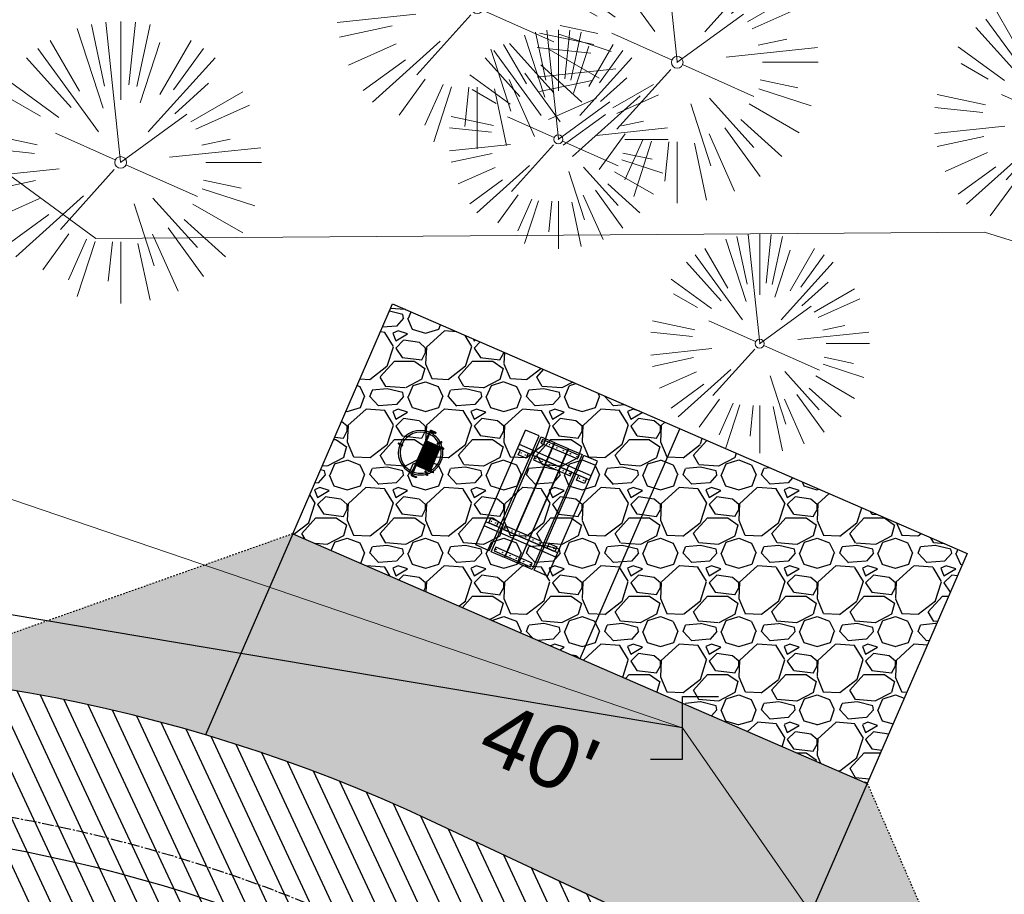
# Model space of a CAD drawing. Header units: feet. Extents: x 1134296 to 1140710, y 647902 to 649877.
# Tile 54 of 66: x 1134904 to 1134967, y 649273 to 649329. Entities that reach past the tile are written whole.
import ezdxf
from ezdxf.lldxf.tags import DXFTag

# ---------------------------------------------------------------- set-up
doc = ezdxf.new("R2010")
doc.units = ezdxf.units.FT
doc.header["$MEASUREMENT"] = 0
doc.linetypes.add('CENTER2', pattern=[1.125, 0.75, -0.125, 0.125, -0.125])
doc.linetypes.add('RAD', pattern=[0.13, 0.08, -0.05])
for name, color, linetype, lineweight in [('-ANGLE-IRON', 8, 'Continuous', 25), ('V-SITE-VEGE', 8, 'Continuous', 18), ('V-UTIL-POWR-LINE-UNDR', 8, 'EXIST_PROP POWER UNDERGROUND LINE 1', 15), ('V-UTIL-WATR-LINE', 8, 'WATER', 15)]:
    doc.layers.add(name, color=color, linetype=linetype, lineweight=lineweight)
for name, color, linetype in [('-BOLTS-LAGS-SCREWS', 7, 'Continuous'), ('-CONCRETE', 9, 'Continuous'), ('-HARDWARE', 7, 'Continuous'), ('-TIMBER', 6, 'Continuous'), ('C-CAMPSITE-PADS', 6, 'Continuous'), ('C-PRKG-ASPH', 5, 'Continuous'), ('C-PRKG-GRVL', 8, 'Continuous'), ('C-ROAD-ASPHALT', 1, 'Continuous'), ('C-ROAD-CNTR', 1, 'CENTER2'), ('C-ROAD-GRVL', 1, 'RAD'), ('C-SWLK-GRVL-PATT', 8, 'Continuous'), ('C-UTIL-WATER-MEP', 7, 'WATER (.5x)'), ('G-TEXT-ST02', 2, 'Continuous'), ('G-XREF', 7, 'Continuous'), ('V-UTIL-WATR-STRC', 8, 'Continuous')]:
    doc.layers.add(name, color=color, linetype=linetype)
doc.styles.add('Arial', font='arial.ttf', dxfattribs={"height": 180})
doc.styles.get("Standard").update_dxf_attribs({"font": 'arial.ttf'})
tags = doc.linetypes.add('EXIST_PROP POWER UNDERGROUND LINE 1', pattern='A,1.5,-0.2,["P-UG",Standard,S=0.08,R=0,X=-0.1,Y=-0.04],-0.3', length=2).pattern_tags.tags
tags[6] = DXFTag(74, 10)
tags = doc.linetypes.add('WATER', pattern='A,1.5,-0.2,["W",Standard,S=0.08,R=0,X=-0.1,Y=-0.04],-0.05', length=1.75).pattern_tags.tags
tags[6] = DXFTag(74, 10)
tags = doc.linetypes.add('WATER (.5x)', pattern='A,0.75,-0.2,["W",Standard,S=0.08,R=0,X=-0.1,Y=-0.04],-0.05', length=1).pattern_tags.tags
tags[6] = DXFTag(74, 10)

# ---------------------------------------------------------------- blocks, each defined once
blk = doc.blocks.new('V-SITE-VEGE-Coniferious Tree 2')
at = {"color": 0, "linetype": 'ByBlock'}
for p, q in [((-0.0574950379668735, 0.2703678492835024), (-0.1039851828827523, 0.4890788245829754)), ((-0.0003172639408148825, 0.0025937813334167), (-0.05229705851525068, 0.4972664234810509)), ((-3.601054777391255e-05, 0.2219193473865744), (-3.601054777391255e-05, 0.5000060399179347)), ((0.02890183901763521, 0.2753366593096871), (0.05222503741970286, 0.4972664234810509)), ((0.0571938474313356, 0.2692740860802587), (0.1039131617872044, 0.4890788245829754)), ((-0.06264093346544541, 0.1926377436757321), (-0.1545378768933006, 0.4755369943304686)), ((-0.1460065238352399, 0.2528363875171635), (-0.2500390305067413, 0.4330260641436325)), ((0.06850648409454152, 0.2109817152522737), (0.1382469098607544, 0.425630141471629)), ((0.139142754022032, 0.2410654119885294), (0.2499670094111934, 0.4330260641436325)), ((-0.07913071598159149, 0.1088658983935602), (-0.2939353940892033, 0.4045257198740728)), ((0.1868724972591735, 0.2572635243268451), (0.2938633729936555, 0.4045257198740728)), ((-0.1756943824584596, 0.1950752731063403), (-0.3346129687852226, 0.3715878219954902)), ((0.09777767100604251, 0.108636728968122), (0.3345409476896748, 0.3715878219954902)), ((-0.2201011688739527, 0.1598873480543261), (-0.4045617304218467, 0.2938993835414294)), ((0.1919663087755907, 0.1728666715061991), (0.3115823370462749, 0.2805763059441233)), ((0.2487690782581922, 0.143647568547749), (0.4329900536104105, 0.2500030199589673)), ((-0.2844040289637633, 0.1641894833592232), (-0.393144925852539, 0.2269610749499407)), ((0.2658942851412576, 0.1183972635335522), (0.4567507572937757, 0.2033670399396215)), ((-0.0009318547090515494, -0.0006770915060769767), (0.2349564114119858, 0.1707208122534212)), ((-0.2961437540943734, 0.06292784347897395), (-0.4891148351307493, 0.1039491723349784)), ((-0.01992166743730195, 0.008854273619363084), (-0.2318825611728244, 0.1032199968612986)), ((0.2872695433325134, 0.06106323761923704), (0.3884790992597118, 0.08257391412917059)), ((-0.3060292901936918, 0.03215663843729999), (-0.4973024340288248, 0.05226104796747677)), ((0.173080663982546, 0.01818771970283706), (0.497230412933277, 0.05226104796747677)), ((0.3024988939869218, 0), (0.4999700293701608, 0)), ((-0.2182782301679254, -0.02292736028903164), (-0.4973024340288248, -0.05226104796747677)), ((-0.02300503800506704, -0.02554197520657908), (-0.2137781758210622, -0.2373882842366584)), ((0.01849546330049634, -0.008260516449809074), (0.2719985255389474, -0.1211160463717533)), ((-0.302185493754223, -0.0642195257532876), (-0.4891148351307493, -0.1039491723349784)), ((0.2936342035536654, -0.06241742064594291), (0.4274066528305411, -0.09084484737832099)), ((0.2891445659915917, -0.09395946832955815), (0.4755009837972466, -0.1545018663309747)), ((-0.2881436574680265, -0.1282723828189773), (-0.4568227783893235, -0.2033670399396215)), ((-0.1320480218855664, -0.1188660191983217), (-0.3716238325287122, -0.3345769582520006)), ((0.1143820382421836, -0.1271057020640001), (0.2718110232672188, -0.301920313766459)), ((0.04781873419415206, -0.1473038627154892), (0.1192466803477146, -0.3671294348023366)), ((0.2555295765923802, -0.1475434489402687), (0.4329900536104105, -0.2500030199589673)), ((-0.254528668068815, -0.1848980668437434), (-0.4045617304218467, -0.2938993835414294)), ((0.2253521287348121, -0.2029399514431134), (0.3715518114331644, -0.3345769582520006)), ((0.1688618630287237, -0.2324611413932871), (0.2938633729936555, -0.4045257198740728)), ((-0.1842986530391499, -0.2536176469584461), (-0.2766747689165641, -0.3807650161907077)), ((-0.1213812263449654, -0.2725449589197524), (-0.1855903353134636, -0.4167758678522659)), ((0.1131111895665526, -0.2541280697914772), (0.2033310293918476, -0.4567867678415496)), ((-0.09098502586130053, -0.2799408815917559), (-0.1545378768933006, -0.4755369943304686)), ((-0.02966136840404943, -0.2817638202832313), (-0.04434904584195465, -0.4216092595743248)), ((-3.601054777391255e-05, -0.2817638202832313), (-3.601054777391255e-05, -0.5000060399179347)), ((0.06104806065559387, -0.2873055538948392), (0.1039131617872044, -0.4890788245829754))]:
    blk.add_line(p, q, dxfattribs=at)
blk.add_circle((-3.601054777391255e-05, 0), 0.02083358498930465)
blk = doc.blocks.new('V-UTIL-WATR-Valve')
for p, q in [((0, 0.04837457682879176), (0.05558972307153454, 0.04837457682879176)), ((0, -0.04837457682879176), (0, 0.04837457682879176)), ((-0.04938513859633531, -0.04837457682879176), (0, -0.04837457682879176))]:
    blk.add_line(p, q)
blk = doc.blocks.new('*U856', base_point=(1134946.432, 649283.888))
at = {"xscale": 41.34403091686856, "yscale": 41.34403091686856, "zscale": 41.34403091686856}
blk.add_blockref('V-UTIL-WATR-Valve', (1134946.432, 649283.888), dxfattribs=at)
blk = doc.blocks.new('*U908', base_point=(1134946.432, 649283.888))
at = {"xscale": 41.34403091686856, "yscale": 41.34403091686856, "zscale": 41.34403091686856}
blk.add_blockref('V-UTIL-WATR-Valve', (1134946.432, 649283.888), dxfattribs=at)
blk = doc.blocks.new('C_XBASE-PACTOLA_02403811')
at = {"layer": 'V-UTIL-POWR-LINE-UNDR', "flags": 128}
blk.add_lwpolyline([(1134480.127728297, 648231.4910384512), (1134494.996471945, 648496.1691917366), (1134496.354631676, 648566.44434151), (1134464.634199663, 648641.5326281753), (1134459.677329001, 648691.5978201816), (1134473.792826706, 648747.2770438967), (1134487.668805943, 648772.8760612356), (1134492.621603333, 648802.5716343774), (1134496.091176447, 648841.0190152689), (1134500.796308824, 648860.3211453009), (1134494.587384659, 648928.3795930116), (1134495.610681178, 649027.1179445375), (1134495.955, 649106.737), (1134599.221251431, 649131.4978260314), (1134637.553107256, 649168.5421751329), (1134656.340245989, 649214.8847448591), (1134694.635392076, 649279.0850905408), (1134746.477990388, 649319.7325033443), (1134803.106029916, 649342.8457422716), (1134848.624546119, 649349.4784079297), (1134877.799434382, 649337.8966334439), (1134908.972639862, 649315.1325047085), (1134965.723883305, 649315.5318607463), (1135021.655, 649297.834), (1135074.570971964, 649267.2988659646), (1135109.814885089, 649210.9488559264), (1135119.855903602, 649164.3586520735), (1135144.601334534, 649102.1495441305)], dxfattribs=at)
at = {"layer": 'V-UTIL-WATR-LINE', "flags": 128}
blk.add_lwpolyline([(1134761.95443283, 649228.2074229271), (1134757.132970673, 649236.1055957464), (1134809.021527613, 649267.7768648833, -0.09855839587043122), (1134890.656012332, 649302.8580677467), (1134946.432, 649283.888)], format="xyb", dxfattribs=at)
blk.add_lwpolyline([(1134946.432, 649283.888), (1135074.541151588, 649099.5990538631), (1135109.755, 649053.73), (1135113.62, 649049.674), (1135081.394236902, 648993.5410676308), (1135100.461075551, 648963.8033200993), (1135008.674239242, 648766.4398010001)], dxfattribs=at)
at = {"layer": 'V-UTIL-WATR-STRC', "flags": 128}
blk.add_lwpolyline([(1134946.432, 649283.888), (1134888.361, 649293.658)], dxfattribs=at)
at = {"layer": 'V-SITE-VEGE'}
for p, xscale, yscale, zscale in [((1134933.332, 649329.857), 17.99978256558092, 17.99978256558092, 17.99978256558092), ((1134946.104, 649326.375), 17.99978256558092, 17.99978256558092, 17.99978256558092), ((1134910.565, 649319.983), 17.99978256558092, 17.99978256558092, 17.99978256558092), ((1134938.516, 649321.457), 13.99983088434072, 13.99983088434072, 13.99983088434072), ((1134951.371, 649308.416), 13.99983088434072, 13.99983088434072, 13.99983088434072)]:
    blk.add_blockref('V-SITE-VEGE-Coniferious Tree 2', p, dxfattribs=dict(at, xscale=xscale, yscale=yscale, zscale=zscale))
at = {"layer": 'V-SITE-VEGE', "xscale": 15.99980672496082, "yscale": 15.99980672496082, "zscale": 15.99980672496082, "rotation": 8.537736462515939e-07}
blk.add_blockref('V-SITE-VEGE-Coniferious Tree 2', (1134970.517, 649322.662), dxfattribs=at)
at = {"layer": 'V-UTIL-WATR-STRC'}
for name in ['*U856', '*U908']:
    blk.add_blockref(name, (1134946.432, 649283.888), dxfattribs=at)
at = {"layer": 'V-UTIL-WATR-STRC', "xscale": 41.34403091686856, "yscale": 41.34403091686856, "zscale": 41.34403091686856}
blk.add_blockref('V-UTIL-WATR-Valve', (1134946.432, 649283.888), dxfattribs=at)
blk = doc.blocks.new('10FT_Precast Table')
at = {"layer": '-ANGLE-IRON'}
for p, q in [((-28.53399626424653, 21.12499979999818), (-28.53399626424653, 27.62500020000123)), ((-28.53399626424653, 27.62500020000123), (-24.53403626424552, 27.62500020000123)), ((-24.53403626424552, 27.62500020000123), (-24.53403626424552, 21.12499979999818)), ((28.46604333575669, 21.12499979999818), (28.46604333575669, 27.62500020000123)), ((28.46604333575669, 27.62500020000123), (32.4660033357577, 27.62500020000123)), ((32.4660033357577, 27.62500020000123), (32.4660033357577, 21.12499979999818)), ((-43.49999999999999, 15.25000002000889), (-46.49999999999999, 15.25000002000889)), ((-46.49999999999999, 15.25000002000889), (-46.49999999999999, -15.25000001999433)), ((-43.49999999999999, -15.25000001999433), (-43.49999999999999, 15.25000002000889)), ((-24.53403626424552, 21.12499979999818), (-28.53399626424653, 21.12499979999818)), ((-25.53399626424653, 15.25000002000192), (-28.53399626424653, 15.25000002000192)), ((-28.53399626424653, 15.25000002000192), (-28.53399626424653, -15.2500000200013)), ((-25.53399626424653, -15.2500000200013), (-25.53399626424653, 15.25000002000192)), ((32.4660033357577, 21.12499979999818), (28.46604333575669, 21.12499979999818)), ((32.4660033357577, 15.25000002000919), (29.4660033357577, 15.25000002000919)), ((29.4660033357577, 15.25000002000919), (29.4660033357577, -15.25000001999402)), ((32.4660033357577, -15.25000001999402), (32.4660033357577, 15.25000002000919)), ((46.50000000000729, 15.25000002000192), (43.50000000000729, 15.25000002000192)), ((43.50000000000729, 15.25000002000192), (43.50000000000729, -15.2500000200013)), ((46.50000000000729, -15.2500000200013), (46.50000000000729, 15.25000002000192)), ((-46.49999999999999, -15.25000001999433), (-43.49999999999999, -15.25000001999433)), ((-28.53399626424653, -15.2500000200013), (-25.53399626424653, -15.2500000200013)), ((-28.53399626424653, -27.62500019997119), (-28.53399626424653, -21.12499979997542)), ((-28.53399626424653, -21.12499979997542), (-24.53403626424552, -21.12499979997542)), ((-24.53403626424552, -21.12499979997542), (-24.53403626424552, -27.62500019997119)), ((28.46604333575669, -27.62500019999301), (28.46604333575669, -21.12499979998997)), ((28.46604333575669, -21.12499979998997), (32.4660033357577, -21.12499979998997)), ((29.4660033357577, -15.25000001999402), (32.4660033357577, -15.25000001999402)), ((32.4660033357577, -21.12499979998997), (32.4660033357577, -27.62500019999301)), ((43.50000000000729, -15.2500000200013), (46.50000000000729, -15.2500000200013)), ((-24.53403626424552, -27.62500019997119), (-28.53399626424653, -27.62500019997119)), ((32.4660033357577, -27.62500019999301), (28.46604333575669, -27.62500019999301))]:
    blk.add_line(p, q, dxfattribs=at)
at = {"layer": '-BOLTS-LAGS-SCREWS'}
for centre in [(-26.53401626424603, 26.12500020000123), (-26.53401626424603, 22.62499979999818), (30.46602333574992, 26.12500020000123), (30.46602333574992, 22.62499979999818), (-44.99999999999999, 14.25000402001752), (-44.99999999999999, 8.750004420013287), (-27.03399626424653, 14.25000402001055), (-27.03399626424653, 8.750004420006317), (30.9660033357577, 14.25000402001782), (30.9660033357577, 8.750004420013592), (45.00000000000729, 14.25000402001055), (45.00000000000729, 8.750004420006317), (-44.99999999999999, 2.750004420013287), (-27.03399626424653, 2.750004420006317), (30.9660033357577, 2.750004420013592), (45.00000000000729, 2.750004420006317), (-44.99999999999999, -2.750004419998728), (-27.03399626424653, -2.750004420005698), (30.9660033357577, -2.750004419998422), (45.00000000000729, -2.750004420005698), (-44.99999999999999, -8.750004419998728), (-44.99999999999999, -14.25000402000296), (-27.03399626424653, -8.750004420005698), (-27.03399626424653, -14.25000402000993), (30.9660033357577, -8.750004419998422), (30.9660033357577, -14.25000401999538), (45.00000000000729, -8.750004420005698), (45.00000000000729, -14.25000402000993), (-26.53401626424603, -22.62499979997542), (30.46602333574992, -22.62499979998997), (-26.53401626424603, -26.12500019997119), (30.46602333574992, -26.12500019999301)]:
    blk.add_circle(centre, 0.15625000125, dxfattribs=at)
at = {"layer": '-CONCRETE'}
for p, q in [((-32.03399630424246, -29.99999999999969), (-32.03399630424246, 30.00000000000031)), ((-28.53399626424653, 29.99999999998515), (-28.53399626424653, 27.62500020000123)), ((-28.53399626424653, -27.12499979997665), (-28.53399626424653, 27.12499979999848)), ((32.4660033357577, 29.99999999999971), (32.4660033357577, 27.62500020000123)), ((32.4660033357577, -27.1249997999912), (32.4660033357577, 27.12499979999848)), ((35.96600337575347, -29.99999999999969), (35.96600337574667, 30.00000000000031)), ((-28.53399626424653, -29.99999999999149), (-28.53399626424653, -27.62500019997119)), ((32.4660033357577, -27.62500019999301), (32.4660033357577, -29.99999999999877))]:
    blk.add_line(p, q, dxfattribs=at)
at = {"layer": '-TIMBER'}
for p, q in [((-47.99999999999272, 18.7499999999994), (-47.99999999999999, 29.99999999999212)), ((-47.99999999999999, 29.99999999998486), (48, 29.9999999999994)), ((48.00000000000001, 18.75000000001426), (48.00000000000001, 29.99999999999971)), ((-47.99999999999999, 18.74999999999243), (48, 18.74999999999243)), ((-47.99999999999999, 5.875002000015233), (-47.99999999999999, 17.12500200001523)), ((-47.99999999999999, 17.12500200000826), (47.99999999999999, 17.12500200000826)), ((48.00000000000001, 17.12500200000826), (48.00000000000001, 5.875002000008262)), ((-47.99999999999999, 5.875002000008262), (47.99999999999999, 5.875002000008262)), ((-47.99999999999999, -5.625002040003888), (-47.99999999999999, 5.625002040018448)), ((-47.99999999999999, 5.625002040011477), (47.99999999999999, 5.625002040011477)), ((48.00000000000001, 5.625002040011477), (48.00000000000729, -5.625002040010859)), ((47.99999999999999, -5.625002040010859), (-47.99999999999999, -5.625002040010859)), ((-47.99999999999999, -17.1250019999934), (-47.99999999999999, -5.875002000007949)), ((47.99999999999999, -5.875002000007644), (-47.99999999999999, -5.875002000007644)), ((48.00000000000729, -5.875002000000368), (48.00000000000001, -17.12500200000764)), ((47.99999999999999, -17.12500200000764), (-47.99999999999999, -17.12500200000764)), ((-47.99999999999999, -29.99999999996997), (-47.99999999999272, -18.74999999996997)), ((-47.99999999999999, -18.74999999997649), (48, -18.74999999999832)), ((48.00000000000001, -29.99999999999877), (48.00000000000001, -18.74999999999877)), ((-47.99999999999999, -29.99999999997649), (48.00000000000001, -29.99999999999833))]:
    blk.add_line(p, q, dxfattribs=at)
blk = doc.blocks.new('*X1280')
at = {"color": 0}
for p, q in [((146.0622026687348, 353.5980429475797), (146.1426743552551, 353.6785146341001)), ((146.0622026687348, 352.8909361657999), (146.8122026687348, 353.6409361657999)), ((146.0622026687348, 352.5373827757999), (146.8122026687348, 353.2873827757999)), ((146.0622026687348, 351.8302759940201), (146.8122026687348, 352.5802759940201)), ((146.0622026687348, 351.4767226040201), (146.8122026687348, 352.2267226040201)), ((146.0622026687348, 350.7696158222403), (146.8122026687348, 351.5196158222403)), ((146.3246548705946, 350.6785146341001), (146.8122026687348, 351.1660624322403))]:
    blk.add_line(p, q, dxfattribs=at)
blk = doc.blocks.new('Pilot Rocks FS-30_18_PA')
at = {"layer": '-HARDWARE'}
for p, q in [((-8.817777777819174, 0.04421580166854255), (-17.86666666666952, 0.04421580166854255)), ((-17.86666666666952, 0.04421580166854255), (-12.77892653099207, 0.04421580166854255)), ((-10.20000000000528, 0.04421580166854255), (10.19999999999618, 0.04421580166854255)), ((8.817777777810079, 0.04421580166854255), (17.86666666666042, 0.04421580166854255)), ((12.77892653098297, 0.04421580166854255), (17.86666666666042, 0.04421580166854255)), ((-18.93333333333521, -4.555784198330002), (-18.93333333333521, -1.355784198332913)), ((-18.93333333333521, -1.355784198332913), (-18.86666666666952, -1.355784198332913)), ((-18.86666666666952, -1.355784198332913), (-18.86666666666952, -0.9557841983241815)), ((-18.86666666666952, -1.355784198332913), (-18.86666666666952, -0.9557841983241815)), ((-18.20000000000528, -1.355784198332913), (-18.20000000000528, -0.9557841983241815)), ((-18.20000000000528, -0.9557841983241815), (-18.20000000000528, -1.355784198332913)), ((-18.20000000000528, -1.355784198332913), (-18.13333333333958, -1.355784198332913)), ((-18.13333333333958, -1.355784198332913), (-18.13333333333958, -4.555784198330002)), ((-8.817777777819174, -0.6224508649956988), (-17.86666666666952, -0.6224508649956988)), ((-13.33940419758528, -0.6224508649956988), (-17.86666666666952, -0.6224508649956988)), ((-10.20000000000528, -0.6224508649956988), (10.19999999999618, -0.6224508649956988)), ((-10.20000000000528, -0.6224508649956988), (-10.20000000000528, -11.31238912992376)), ((-9.533333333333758, -0.6224508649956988), (-9.533333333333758, -11.31238912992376)), ((-8.817777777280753, -0.6224508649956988), (-8.817777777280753, -11.64572246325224)), ((-8.284444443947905, -0.6224508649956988), (-8.284444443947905, -11.64572246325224)), ((-7.502222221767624, -0.6224508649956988), (-7.502222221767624, -11.64572246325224)), ((-6.9688888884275, -0.6224508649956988), (-6.9688888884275, -11.64572246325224)), ((-6.18666666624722, -0.6224508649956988), (-6.18666666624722, -11.64572246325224)), ((-5.653333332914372, -0.6224508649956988), (-5.653333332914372, -11.64572246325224)), ((-4.871111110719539, -0.6224508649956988), (-4.871111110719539, -11.64572246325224)), ((-4.337777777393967, -0.6224508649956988), (-4.337777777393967, -11.64572246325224)), ((-3.555555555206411, -0.6224508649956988), (-3.555555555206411, -11.64572246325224)), ((-3.022222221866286, -0.6224508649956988), (-3.022222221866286, -11.64572246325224)), ((-2.23999999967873, -0.6224508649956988), (-2.23999999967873, -11.64572246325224)), ((-1.706666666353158, -0.6224508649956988), (-1.706666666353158, -11.64572246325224)), ((-0.9244444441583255, -0.6224508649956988), (-0.9244444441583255, -11.64572246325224)), ((-0.3911111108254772, -0.6224508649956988), (-0.3911111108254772, -11.64572246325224)), ((0.3911111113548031, -0.6224508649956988), (0.3911111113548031, -11.64572246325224)), ((0.9244444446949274, -0.6224508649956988), (0.9244444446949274, -11.64572246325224)), ((1.706666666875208, -0.6224508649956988), (1.706666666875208, -11.64572246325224)), ((2.240000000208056, -0.6224508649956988), (2.240000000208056, -11.64572246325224)), ((3.022222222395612, -0.6224508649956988), (3.022222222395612, -11.64572246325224)), ((3.555555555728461, -0.6224508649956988), (3.555555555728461, -11.64572246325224)), ((4.337777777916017, -0.6224508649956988), (4.337777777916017, -11.64572246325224)), ((4.871111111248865, -0.6224508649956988), (4.871111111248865, -11.64572246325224)), ((5.653333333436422, -0.6224508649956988), (5.653333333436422, -11.64572246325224)), ((6.18666666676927, -0.6224508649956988), (6.18666666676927, -11.64572246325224)), ((6.968888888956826, -0.6224508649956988), (6.968888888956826, -11.64572246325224)), ((7.502222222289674, -0.6224508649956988), (7.502222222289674, -11.64572246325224)), ((8.28444444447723, -0.6224508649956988), (8.28444444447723, -11.64572246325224)), ((8.817777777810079, -0.6224508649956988), (8.817777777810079, -11.64572246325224)), ((17.86666666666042, -0.6224508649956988), (8.817777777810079, -0.6224508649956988)), ((9.533333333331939, -0.6224508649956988), (9.533333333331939, -11.31238912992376)), ((10.19999999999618, -0.6224508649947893), (10.19999999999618, -11.31238912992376)), ((18.13333333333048, -4.555784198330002), (18.13333333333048, -1.355784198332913)), ((18.13333333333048, -1.355784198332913), (18.19999999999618, -1.355784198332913)), ((18.93333333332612, -4.555784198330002), (18.13333333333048, -4.555784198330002)), ((18.19999999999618, -1.355784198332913), (18.19999999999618, -0.9557841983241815)), ((18.19999999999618, -1.355784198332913), (18.19999999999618, -0.9557841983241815)), ((18.86666666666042, -1.355784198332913), (18.86666666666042, -0.9557841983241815)), ((18.86666666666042, -0.9557841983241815), (18.86666666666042, -1.355784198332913)), ((18.86666666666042, -1.355784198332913), (18.93333333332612, -1.355784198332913)), ((18.93333333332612, -1.355784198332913), (18.93333333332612, -4.555784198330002)), ((-10.20000000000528, -11.31238912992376), (-10.20000000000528, -14.84572246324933)), ((-10.20000000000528, -13.68324198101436), (-10.20000000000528, -14.84572246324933)), ((-9.533333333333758, -11.31238912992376), (-9.533333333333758, -14.84572246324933)), ((-9.533333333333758, -11.64572246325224), (9.533333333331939, -11.64572246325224)), ((-9.533333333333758, -12.31238912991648), (9.533333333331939, -12.31238912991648)), ((-9.533333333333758, -14.84572246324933), (-9.533333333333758, -14.47618734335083)), ((9.533333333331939, -11.31238912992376), (9.533333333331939, -14.84572246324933)), ((9.533333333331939, -14.47618734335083), (9.533333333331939, -14.84572246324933)), ((10.19999999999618, -11.31238912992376), (10.19999999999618, -14.84572246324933)), ((10.19999999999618, -14.84572246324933), (10.19999999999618, -13.68324198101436))]:
    blk.add_line(p, q, dxfattribs=at)
at = {"layer": '-HARDWARE', "flags": 128}
for points in [[(0.04426932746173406, 18.18944163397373, 1), (-0.6223972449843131, 18.18908719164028), (-0.6206959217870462, 14.98908764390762, 1), (0.04597065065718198, 14.98944208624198), (0.04426932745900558, 18.18944163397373)], [(-11.77825193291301, -8.933957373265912, -1), (-11.29140720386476, -9.3893985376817), (-13.47752479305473, -11.72625323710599, -1), (-13.96436952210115, -11.27081207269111), (-11.77825193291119, -8.93395737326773)], [(11.77825193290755, -8.933957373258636, 1), (11.29140720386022, -9.389398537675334), (13.47752479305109, -11.72625323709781, 1), (13.96436952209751, -11.27081207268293), (11.77825193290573, -8.933957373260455)]]:
    blk.add_lwpolyline(points, format="xyb", dxfattribs=at)
at = {"layer": '-HARDWARE'}
for points in [[(-18.93333333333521, -4.555784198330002), (-18.93333333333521, -1.355784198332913), (-18.13333333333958, -1.355784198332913), (-18.13333333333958, -4.555784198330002)], [(-7.502222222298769, -11.64572246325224), (-8.28444444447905, -11.64572246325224), (-8.28444444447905, -0.6224508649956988), (-7.502222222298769, -0.6224508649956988)], [(-6.186666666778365, -11.64572246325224), (-6.968888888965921, -11.64572246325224), (-6.968888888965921, -0.6224508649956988), (-6.186666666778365, -0.6224508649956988)], [(-4.87111111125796, -11.64572246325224), (-5.653333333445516, -11.64572246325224), (-5.653333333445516, -0.6224508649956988), (-4.87111111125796, -0.6224508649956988)], [(-3.555555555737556, -11.64572246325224), (-4.337777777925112, -11.64572246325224), (-4.337777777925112, -0.6224508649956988), (-3.555555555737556, -0.6224508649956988)], [(-2.240000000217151, -11.64572246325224), (-3.022222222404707, -11.64572246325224), (-3.022222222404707, -0.6224508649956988), (-2.240000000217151, -0.6224508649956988)], [(-0.9244444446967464, -11.64572246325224), (-1.706666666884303, -11.64572246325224), (-1.706666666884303, -0.6224508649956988), (-0.9244444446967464, -0.6224508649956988)], [(-0.3911111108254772, -11.64572246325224), (0.3911111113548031, -11.64572246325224), (0.3911111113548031, -0.6224508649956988), (-0.3911111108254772, -0.6224508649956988)], [(0.9244444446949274, -11.64572246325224), (1.706666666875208, -11.64572246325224), (1.706666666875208, -0.6224508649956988), (0.9244444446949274, -0.6224508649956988)], [(2.240000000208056, -11.64572246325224), (3.022222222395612, -11.64572246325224), (3.022222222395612, -0.6224508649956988), (2.240000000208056, -0.6224508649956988)], [(3.555555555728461, -11.64572246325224), (4.337777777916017, -11.64572246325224), (4.337777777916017, -0.6224508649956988), (3.555555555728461, -0.6224508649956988)], [(4.871111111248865, -11.64572246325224), (5.653333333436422, -11.64572246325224), (5.653333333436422, -0.6224508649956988), (4.871111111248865, -0.6224508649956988)], [(6.18666666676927, -11.64572246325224), (6.968888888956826, -11.64572246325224), (6.968888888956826, -0.6224508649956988), (6.18666666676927, -0.6224508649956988)], [(7.502222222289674, -11.64572246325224), (8.28444444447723, -11.64572246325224), (8.28444444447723, -0.6224508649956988), (7.502222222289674, -0.6224508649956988)], [(18.93333333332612, -4.555784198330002), (18.93333333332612, -1.355784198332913), (18.13333333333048, -1.355784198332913), (18.13333333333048, -4.555784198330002)]]:
    blk.add_lwpolyline(points, close=True, dxfattribs=at)
for centre, radius, start, end in [((0, 9.094947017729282e-13), 17.06666666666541, 0.1484403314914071, 179.8515596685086), ((0, 0), 15.73333333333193, 0.1610200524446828, 179.8389799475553), ((-17.86666666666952, -0.9557841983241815), 1, 90, 180), ((-17.86666666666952, -0.9557841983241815), 1, 90, 180), ((17.86666666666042, -0.9557841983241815), 1, 0, 90), ((17.86666666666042, -0.9557841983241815), 1, 0, 90), ((-17.86666666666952, -0.9557841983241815), 0.3333333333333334, 90, 180), ((-17.86666666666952, -0.9557841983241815), 0.3333333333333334, 90, 180), ((0, 9.094947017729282e-13), 17.06666666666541, 182.0901397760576, 220.7490543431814), ((0, 0), 15.73333333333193, 182.2673591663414, 220.2247561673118), ((0, 0), 15.73333333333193, 319.7752438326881, 357.7326408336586), ((0, 9.094947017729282e-13), 17.06666666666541, 319.2509456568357, 357.9098602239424), ((17.86666666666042, -0.9557841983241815), 0.3333333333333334, 0, 90), ((17.86666666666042, -0.9557841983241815), 0.3333333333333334, 0, 90), ((-9.094947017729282e-13, 1.818989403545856e-12), 17.06666666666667, 220.7490543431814, 233.2977773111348), ((-9.094947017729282e-13, 1.818989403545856e-12), 15.73333333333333, 220.2247561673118, 229.5860659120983), ((-9.866666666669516, -11.64572246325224), 0.3333333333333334, 0, 180), ((-9.866666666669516, -14.84572246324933), 0.3333333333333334, 180, 0), ((-9.866666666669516, -14.84572246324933), 0.3333333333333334, 180, 0), ((-9.094947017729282e-13, 1.818989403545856e-12), 15.73333333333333, 232.7040475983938, 307.2959524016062), ((-9.094947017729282e-13, 1.818989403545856e-12), 17.06666666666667, 236.0413981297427, 303.9586018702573), ((9.866666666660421, -11.64572246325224), 0.3333333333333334, 0, 180), ((9.866666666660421, -14.84572246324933), 0.3333333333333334, 180, 0), ((9.866666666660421, -14.84572246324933), 0.3333333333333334, 180, 0), ((-9.094947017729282e-13, 1.818989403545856e-12), 15.73333333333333, 310.4139340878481, 319.7752438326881), ((-6.821210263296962e-11, 6.548361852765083e-11), 17.06666666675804, 306.7022226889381, 319.2509456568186)]:
    blk.add_arc(centre, radius, start, end, dxfattribs=at)
at = {"layer": '-HARDWARE', "rotation": 180}
for p, xscale, yscale, zscale in [((137.6663495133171, 372.583162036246), 1.066666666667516, 1.066666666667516, 1.066666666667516), ((-137.6663495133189, 372.583162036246), -1.066666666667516, 1.066666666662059, 1.066666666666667)]:
    blk.add_blockref('*X1280', p, dxfattribs=dict(at, xscale=xscale, yscale=yscale, zscale=zscale))
blk = doc.blocks.new('C_PBASE-PACTOLA_02403811')
at = {"layer": 'C-CAMPSITE-PADS'}
for points in [[(1134921.550569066, 649296.2711010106), (1134927.926579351, 649310.9457898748), (1134964.613301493, 649295.0057641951), (1134958.237291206, 649280.3310753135)], [(1134921.550569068, 649296.2711010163), (1134958.237291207, 649280.3310753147)]]:
    blk.add_lwpolyline(points, dxfattribs=at)
at = {"layer": 'C-ROAD-ASPHALT'}
blk.add_lwpolyline([(1134916.811965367, 648653.2299950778), (1134952.321656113, 648718.215074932, 0.01915469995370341), (1134969.657277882, 648753.0477392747), (1135036.873309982, 648902.1641641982, 0.009218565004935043), (1135044.254367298, 648919.3790657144), (1135101.509820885, 649060.0203951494, 0.04927264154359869), (1135107.544114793, 649080.3791714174), (1135113.245677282, 649110.0761826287, 0.3025232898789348), (1135079.742163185, 649189.7952543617), (1135017.583038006, 649231.0012923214, 0.03670103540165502), (1134952.658282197, 649267.4907225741), (1134930.361796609, 649277.95101182, 0.265468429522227), (1134828.518541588, 649269.7547374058), (1134807.494103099, 649255.3935736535, 0.04164346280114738), (1134780.654611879, 649233.5777859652), (1134706.829601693, 649162.5981949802, 0.05765878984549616), (1134625.196538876, 649063.6602364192, -0.5722564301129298), (1134616.582948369, 649064.0343807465), (1134601.857481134, 649091.7855040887)], format="xyb", dxfattribs=at)
at = {"layer": 'C-ROAD-CNTR', "flags": 128}
blk.add_lwpolyline([(1134682.815781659, 648422.2458494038), (1134669.21986276, 648425.8462855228, -0.1774687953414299), (1134620.150062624, 648460.1534391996), (1134616.502637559, 648465.3792168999, -0.1042089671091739), (1134576.197064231, 648560.2628234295), (1134558.554057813, 648650.0509356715, -0.01381007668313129), (1134553.979962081, 648677.2843639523), (1134544.902369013, 648742.2703875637, -0.09433329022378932), (1134550.434197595, 648854.3354307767), (1134558.997505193, 648889.7214101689, -0.1428635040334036), (1134712.374228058, 649156.8312964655), (1134786.199238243, 649227.8108874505, -0.04164346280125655), (1134812.006441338, 649248.7876063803), (1134833.030879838, 649263.1487701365, -0.2654684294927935), (1134926.96397912, 649270.7084407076), (1134949.260464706, 649260.2481514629, -0.03670103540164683), (1135013.162783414, 649224.3333579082), (1135075.321908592, 649183.1273199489, -0.3025232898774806), (1135105.389164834, 649111.5845632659), (1135099.687602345, 649081.8875520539, -0.04927264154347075), (1135094.100293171, 649063.036833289), (1135036.844839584, 648922.3955038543, -0.009218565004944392), (1135029.58001939, 648905.4517031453), (1134962.363987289, 648756.3352782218, -0.01915469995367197), (1134945.301367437, 648722.0511597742), (1134909.791676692, 648657.06607992, -0.111236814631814), (1134866.238656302, 648607.5744966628), (1134762.181369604, 648532.0907847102, 0.3229446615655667), (1134716.395894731, 648393.2215671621), (1134719.721086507, 648382.7059234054, -0.1714240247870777), (1134715.287797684, 648249.5554414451), (1134707.163513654, 648228.7837741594, -0.02272318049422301), (1134688.713657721, 648187.2766264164, 0.05045028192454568), (1134653.344169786, 648094.1277041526)], format="xyb", dxfattribs=at)
at = {"layer": 'C-ROAD-GRVL', "flags": 128}
for points in [[(1134921.550569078, 649296.2711010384), (1134896.16021348, 649287.2596585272)], [(1134958.237291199, 649280.3310753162), (1134966.823562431, 649260.5750029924)]]:
    blk.add_lwpolyline(points, dxfattribs=at)
at = {"layer": 'C-UTIL-WATER-MEP', "flags": 128}
blk.add_lwpolyline([(1134713.292159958, 648416.2441137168), (1134669.731849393, 648427.7796426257, -0.1774687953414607), (1134621.79009064, 648461.2981261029), (1134618.142665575, 648466.5239038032, -0.1042089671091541), (1134578.159536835, 648560.6484414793), (1134560.516530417, 648650.4365537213, -0.01381007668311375), (1134555.960731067, 648677.5610482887), (1134546.883138, 648742.5470719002, -0.09433329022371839), (1134552.378087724, 648853.8650148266), (1134560.941395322, 648889.2509942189, -0.1428635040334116), (1134713.760384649, 649155.3895718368), (1134787.585394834, 649226.3691628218, -0.04164346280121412), (1134813.134525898, 649247.1361145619), (1134834.158964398, 649261.4972783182, -0.2654684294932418), (1134926.114524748, 649268.8977979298), (1134948.411010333, 649258.437508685, -0.03670103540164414), (1135012.057719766, 649222.6663743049), (1135074.216844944, 649181.4603363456, -0.302523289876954), (1135103.425036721, 649111.961658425), (1135097.723474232, 649082.264647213, -0.04927264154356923), (1135092.247911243, 649063.7909428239), (1135034.992457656, 648923.1496133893, -0.009218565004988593), (1135027.756696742, 648906.273587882), (1134960.540664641, 648757.1571629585, -0.01915469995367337), (1134943.546295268, 648723.0101809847), (1134908.036604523, 648658.0251011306, -0.1112368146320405), (1134865.064291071, 648609.1934056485), (1134761.007004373, 648533.7096936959, 0.1574684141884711), (1134714.965670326, 648470.6755079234, 0.1574684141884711)], format="xyb", dxfattribs=at)
at = {"layer": 'Defpoints', "flags": 128}
for points in [[(1134939.893930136, 649288.3010881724), (1134946.269940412, 649302.9757770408)], [(1134921.550569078, 649296.2711010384), (1134915.971560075, 649283.4307482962)], [(1134958.237291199, 649280.3310753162), (1134952.658282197, 649267.4907225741)]]:
    blk.add_lwpolyline(points, dxfattribs=at)
at = {"layer": '-HARDWARE', "xscale": 0.08333333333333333, "yscale": 0.08333333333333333, "zscale": 0.08333333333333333, "rotation": 66.51552021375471}
blk.add_blockref('Pilot Rocks FS-30_18_PA', (1134929.711663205, 649301.4476864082), dxfattribs=at)
at = {"xscale": 0.08333333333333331, "yscale": 0.08333333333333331, "zscale": 0.08333333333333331, "rotation": 66.51552020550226}
blk.add_blockref('10FT_Precast Table', (1134937.120342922, 649298.2286867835), dxfattribs=at)
at = {"layer": 'C-CAMPSITE-PADS', "insert": (1134934.752729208, 649285.7426111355), "char_height": 3.999999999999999, "attachment_point": 1, "rotation": 336.5155201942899, "style": 'Arial'}
blk.add_mtext_dynamic_manual_height_columns("40'", width=0.8890231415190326, gutter_width=0.9999999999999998, heights=[0], dxfattribs=at)
blk = doc.blocks.new('C_PHTCH-PACTOLA_02403811')
at = {"layer": 'C-PRKG-ASPH'}
h = blk.add_hatch(dxfattribs=at)
h.set_pattern_fill('ANSI31', color=256, scale=10, angle=70)
h.set_pattern_definition([(115, (0, 0), (-1.132884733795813, -0.5282728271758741), [])])
edge = h.paths.add_edge_path(flags=16)
edge.add_arc((1135093.567290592, 648760.3570235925), 541.9999999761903, 143.5703577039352, 153.2664360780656, ccw=False)
edge.add_arc((1135093.567290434, 648760.3570237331), 541.9999997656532, 133.8742793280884, 143.5703577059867, ccw=False)
edge.add_line((1134717.918854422, 649151.0643979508), (1134791.743864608, 649222.0439889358))
edge.add_arc((1134924.814897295, 649083.6384245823), 191.9999999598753, 124.33581191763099, 133.8742793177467, ccw=False)
edge.add_line((1134816.518779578, 649242.1816391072), (1134837.543218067, 649256.5428028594))
edge.add_arc((1134886.614896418, 649184.7029087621), 87.00000000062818, 64.86660358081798, 124.33581191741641, ccw=False)
edge.add_line((1134923.566161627, 649263.4658695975), (1134945.862647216, 649253.0055803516))
edge.add_arc((1134736.896871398, 648807.5874571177), 491.9999999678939, 56.45911934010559, 64.86660355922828, ccw=False)
edge.add_line((1135008.742528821, 649217.6654234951), (1135070.901654, 649176.4593855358))
edge.add_arc((1135036.644680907, 649124.7828938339), 62.00000000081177, -10.868034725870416, 56.45911933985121, ccw=False)
edge.add_line((1135097.532652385, 649113.0929439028), (1135091.831089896, 649083.3959326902))
edge.add_arc((1135001.481196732, 649100.7423100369), 92.00000001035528, 337.8486329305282, 349.13196525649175, ccw=False)
edge.add_line((1135086.690765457, 649066.0532714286), (1135029.43531187, 648925.4119419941))
edge.add_arc((1134573.749357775, 649110.9228871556), 491.9999995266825, 335.73595333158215, 337.84863296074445, ccw=False)
edge.add_line((1135022.286728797, 648908.7392420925), (1134970.105907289, 648792.9779079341))
edge.add_line((1134970.105907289, 648792.9779079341), (1134955.070696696, 648759.622817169))
edge.add_arc((1134506.533324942, 648961.8064625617), 492.0000003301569, 331.3465562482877, 335.7359533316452, ccw=False)
edge.add_line((1134938.281078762, 648725.8872446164), (1134902.771388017, 648660.9021647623))
edge.add_arc((1134778.161263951, 648728.9926705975), 142.0000000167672, 305.95733191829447, 331.34655630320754, ccw=False)
edge.add_line((1134861.541195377, 648614.0501326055), (1134757.483908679, 648538.5664206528))
edge.add_arc((1134835.579196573, 648430.9089730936), 133.0000000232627, 125.9573319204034, 166.4171722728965)
edge.add_arc((1134672.277915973, 648470.363906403), 35.00000000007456, 244.10855969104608, 346.41717227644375, ccw=False)
edge.add_arc((1134691.461854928, 648509.9128519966), 78.95614352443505, 214.9055155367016, 244.1168481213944, ccw=False)
edge.add_line((1134626.710174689, 648464.732186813), (1134623.062749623, 648469.9579645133))
edge.add_arc((1134821.506139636, 648608.4650796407), 241.9999999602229, 191.1167612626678, 214.9138039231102, ccw=False)
edge.add_line((1134584.046954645, 648561.8052956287), (1134566.403948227, 648651.5934078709))
edge.add_arc((1135049.172208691, 648746.4554480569), 491.9999999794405, 187.9519260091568, 191.1167612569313, ccw=False)
edge.add_line((1134561.903038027, 648678.391101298), (1134552.825444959, 648743.3771249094))
edge.add_arc((1134842.017716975, 648783.7730382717), 292.0000000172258, 166.3961174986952, 187.9519260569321, ccw=False)
edge.add_line((1134558.209758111, 648852.4537669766), (1134566.77306571, 648887.8397463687))
edge.add_arc((1135093.567290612, 648760.357023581), 542.0000000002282, 158.0478401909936, 166.396117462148, ccw=False)
edge.add_arc((1135093.567290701, 648760.357023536), 542.0000000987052, 153.2664360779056, 158.0478401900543, ccw=False)
edge = h.paths.add_edge_path()
edge.add_line((1134664.934415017, 648091.0186503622), (1134641.753924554, 648097.236757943))
edge.add_arc((1135131.441785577, 647965.8792352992), 506.9999999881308, 154.1154939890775, 164.9840567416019, ccw=False)
edge.add_arc((1135131.44177555, 647965.8792402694), 506.9999887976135, 153.4314984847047, 154.115493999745, ccw=False)
edge.add_arc((1134241.513528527, 648410.9103548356), 488.0000000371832, 333.4314984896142, 338.6383717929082)
edge.add_line((1134695.987914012, 648233.1548120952), (1134704.112198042, 648253.9264793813))
edge.add_arc((1134529.027803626, 648322.4060737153), 188.0000000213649, 338.6383717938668, 377.1954705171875)
edge.add_arc((1134651.306425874, 648360.2470375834), 60.00000000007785, 17.1954705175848, 74.97265706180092)
edge.add_line((1134666.863224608, 648418.1951696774), (1134661.500576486, 648419.8056636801))
edge.add_arc((1134691.489318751, 648509.9450223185), 94.99699278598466, 223.9418846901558, 251.5980721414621, ccw=False)
edge.add_arc((1134691.535842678, 648509.9839590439), 95.05751145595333, 214.9165962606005, 223.9393241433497, ccw=False)
edge.add_line((1134613.590003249, 648455.5746160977), (1134609.942525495, 648460.8004692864))
edge.add_arc((1134821.506139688, 648608.4650796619), 258.0000000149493, 191.1167612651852, 214.9138039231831, ccw=False)
edge.add_line((1134568.347173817, 648558.7203512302), (1134550.704167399, 648648.5084634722))
edge.add_arc((1135049.172208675, 648746.4554480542), 507.9999999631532, 187.9519260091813, 191.1167612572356, ccw=False)
edge.add_line((1134546.056886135, 648676.177626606), (1134536.979293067, 648741.163650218))
edge.add_arc((1134842.01771694, 648783.7730382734), 307.9999999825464, 166.3961174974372, 187.9519260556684, ccw=False)
edge.add_line((1134542.658637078, 648856.2170945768), (1134551.221944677, 648891.6030739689))
edge.add_arc((1135093.567290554, 648760.3570237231), 557.9999999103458, 163.9213237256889, 166.3961174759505, ccw=False)
edge.add_arc((1134538.177323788, 648920.4382053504), 19.99999999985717, 343.9213237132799, 402.7699397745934)
edge.add_line((1134552.859048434, 648934.0193305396), (1134533.446357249, 648955.005204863))
edge.add_arc((1135093.567290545, 648760.3570234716), 592.9783928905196, 146.0187423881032, 160.8370986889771, ccw=False)
edge.add_line((1134601.857481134, 649091.7855040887), (1134616.582948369, 649064.0343807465))
edge.add_arc((1134620.999668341, 649066.3780071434), 5.000000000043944, 207.9515834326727, 327.0740857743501)
edge.add_arc((1135093.567290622, 648760.3570235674), 558.0000000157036, 133.8742793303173, 147.0740857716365, ccw=False)
edge.add_line((1134706.829601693, 649162.5981949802), (1134780.654611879, 649233.5777859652))
edge.add_arc((1134924.814897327, 649083.6384245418), 208.0000000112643, 124.3358119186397, 133.8742793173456, ccw=False)
edge.add_line((1134807.494103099, 649255.3935736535), (1134828.518541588, 649269.7547374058))
edge.add_arc((1134886.614896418, 649184.7029087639), 102.9999999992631, 64.86660357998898, 124.33581191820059, ccw=False)
edge.add_line((1134930.361796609, 649277.9510118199), (1134952.658282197, 649267.4907225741))
edge.add_arc((1134736.896871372, 648807.5874570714), 508.0000000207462, 56.4591193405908, 64.86660355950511, ccw=False)
edge.add_line((1135017.583038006, 649231.0012923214), (1135079.742163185, 649189.7952543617))
edge.add_arc((1135036.644680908, 649124.782893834), 77.99999999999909, -10.868034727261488, 56.45911934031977, ccw=False)
edge.add_line((1135113.245677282, 649110.0761826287), (1135107.544114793, 649080.3791714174))
edge.add_arc((1135001.481196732, 649100.7423100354), 108.0000000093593, 337.84863293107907, 349.131965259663, ccw=False)
edge.add_line((1135101.509820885, 649060.0203951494), (1135044.254367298, 648919.3790657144))
edge.add_arc((1134573.749357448, 649110.9228872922), 507.9999998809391, 335.7359533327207, 337.84863295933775, ccw=False)
edge.add_line((1135036.873309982, 648902.1641641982), (1134969.657277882, 648753.0477392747))
edge.add_arc((1134506.53332524, 648961.8064624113), 507.9999999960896, 331.346556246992, 335.73595333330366, ccw=False)
edge.add_line((1134952.321656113, 648718.215074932), (1134916.811965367, 648653.2299950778))
edge.add_arc((1134778.161263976, 648728.9926705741), 157.9999999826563, 305.9573319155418, 331.3465563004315, ccw=False)
edge.add_line((1134870.936117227, 648601.0988607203), (1134766.878830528, 648525.6151487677))
edge.add_arc((1134835.579196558, 648430.9089731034), 117.0000000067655, 125.9573319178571, 162.264860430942)
edge.add_arc((1134752.713885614, 648457.4106757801), 29.99999999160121, 162.264860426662, 196.8024120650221)
edge.add_arc((1134835.579196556, 648430.9089731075), 113.0000000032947, 170.9217318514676, 197.5476736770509)
edge.add_line((1134727.837491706, 648396.8395581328), (1134731.162683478, 648386.3239143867))
edge.add_arc((1134529.027802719, 648322.4060734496), 212.0000009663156, 11.340079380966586, 17.54767372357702, ccw=False)
edge.add_arc((1134529.055568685, 648322.403813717), 211.9732215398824, -20.64909134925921, 11.342153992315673, ccw=False)
edge.add_arc((1134759.869013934, 648235.3149369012), 34.72371615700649, 159.1871917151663, 239.4135572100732)
edge.add_line((1134742.200276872, 648205.422593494), (1134709.513, 648185.696))
edge.add_line((1134709.513, 648185.696), (1134698.996135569, 648181.0065459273))
edge.add_arc((1135131.441785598, 647965.8792352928), 483.0000000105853, 153.5511843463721, 164.9840567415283)
at = {"layer": 'C-PRKG-GRVL'}
h = blk.add_hatch(dxfattribs=at)
h.set_pattern_fill('AR-SAND', color=256)
h.set_pattern_definition([(37.50000000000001, (0, 0), (-0.06299335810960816, 1.926823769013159), [0, -1.52, 0, -1.7, 0, -1.625]), (7.499999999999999, (0, 0), (1.769776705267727, 2.82214606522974), [0, -0.82, 0, -1.37, 0, -0.525]), (327.5, (-1.23, 0), (3.114141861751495, 0.005659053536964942), [0, -0.5, 0, -1.8, 0, -2.35]), (317.5, (-1.23, 0), (3.006126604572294, 0.8776755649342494), [0, -0.25, 0, -1.18, 0, -1.35])])
edge = h.paths.add_edge_path()
edge.add_line((1134896.16021348, 649287.2596585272), (1134921.550569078, 649296.2711010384))
edge.add_line((1134921.550569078, 649296.2711010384), (1134958.237291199, 649280.3310753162))
edge.add_line((1134958.237291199, 649280.3310753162), (1134966.823562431, 649260.5750029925))
edge.add_line((1134966.823562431, 649260.5750029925), (1134930.361796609, 649277.95101182))
edge.add_arc((1134886.614896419, 649184.7029087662), 102.9999999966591, 64.86660358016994, 84.6825994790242)
at = {"layer": 'C-SWLK-GRVL-PATT'}
h = blk.add_hatch(dxfattribs=at)
h.set_pattern_fill('GRAVEL', color=256, scale=5)
h.set_pattern_definition([(228.012787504, (3.6, 5), (-40.00000000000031, -45.00000000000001), [0.67268, -66.5954402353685]), (184.969740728, (3.15, 4.5), (59.99999999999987, 5.000000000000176), [1.15434, -114.27962380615]), (132.510447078, (2, 4.4), (50.00000000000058, -54.99999999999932), [0.8139400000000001, -80.5801629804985]), (267.273689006, (0.05, 3.15), (5.000000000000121, 100.0000000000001), [1.05119, -104.067790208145]), (292.833654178, (0, 2.1), (-24.99999999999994, 60.00000000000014), [1.030775, -102.0468656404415]), (357.273689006, (0.4, 1.15), (-100.0000000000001, 5.000000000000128), [1.05119, -104.067790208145]), (37.6942404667, (1.45, 1.1), (-64.99999999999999, -49.99999999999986), [1.390145, -137.62424274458]), (72.2553283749, (2.55, 1.95), (35.00000000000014, 110), [1.31244, -129.9316074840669]), (121.429565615, (2.95, 3.2), (-40.0000000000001, 64.99999999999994), [1.05475, -104.420365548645]), (175.236358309, (2.4, 4.1), (54.99999999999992, -5.00000000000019), [1.20416, -59.0038128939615]), (222.397437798, (1.2, 4.2), (-59.99999999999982, -54.99999999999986), [1.55724, -154.1668750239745]), (138.814074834, (5, 3.1), (-35.00000000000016, 30), [0.5315049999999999, -52.61922406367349]), (171.46923439, (4.600000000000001, 3.45), (64.99999999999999, -9.999999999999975), [1.011185, -100.107557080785]), (225, (3.6, 3.6), (-5.551115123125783e-16, -4.999999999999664), [0.707105, -6.3639628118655]), (203.198590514, (3.25, 4.2), (24.99999999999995, 9.999999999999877), [0.38079, -37.6980755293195]), (291.801409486, (2.9, 4.050000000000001), (-4.99999999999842, 15.00000000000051), [0.538515, -26.3873090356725]), (30.96375653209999, (3.1, 3.55), (15.00000000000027, 9.999999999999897), [0.874645, -28.2801144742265]), (161.565051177, (3.85, 4), (10.00000000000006, -4.999999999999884), [0.632455, -15.178933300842]), (16.389540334, (0, 4.050000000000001), (49.99999999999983, 15.00000000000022), [0.886, -87.714225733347]), (70.3461759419, (0.8500000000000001, 4.3), (-20.0000000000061, -55.00000000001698), [0.7433049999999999, -73.58703873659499]), (293.198590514, (3.85, 5), (-9.999999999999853, 24.99999999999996), [0.761575, -37.3172905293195]), (343.610459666, (4.149999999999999, 4.3), (-49.99999999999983, 15.00000000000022), [0.8859999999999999, -87.71422573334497]), (339.44395478, (0, 0.95), (-25.00000000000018, 10.00000000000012), [0.8543999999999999, -41.86561872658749]), (294.775140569, (0.8, 0.65), (-25.00000000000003, 55.00000000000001), [0.71589, -70.87321531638]), (66.8014094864, (3.9, 0), (9.999999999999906, 24.99999999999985), [0.761575, -37.3172905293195]), (17.3540246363, (4.2, 0.7000000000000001), (-64.99999999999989, -19.99999999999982), [0.838155, -82.97711807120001]), (69.44395478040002, (1.45, 0), (-10.00000000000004, -24.99999999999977), [0.4272, -42.29281872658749]), (101.309932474, (3.6, 0), (-4.999999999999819, 20.00000000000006), [0.25495, -25.240147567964]), (165.963756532, (3.55, 0.25), (14.99999999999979, -5.000000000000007), [1.030775, -19.5847531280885]), (186.009005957, (2.55, 0.5), (50.00000000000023, 4.999999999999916), [0.9552499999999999, -94.56961587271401]), (303.690067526, (3.1, 3.1), (-4.999999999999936, 9.999999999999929), [0.7211099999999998, -17.30664637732]), (353.157226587, (3.5, 2.5), (85.00000000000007, -10.00000000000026), [1.25897, -124.6378131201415]), (60.9453959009, (4.75, 2.35), (-19.99999999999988, -34.99999999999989), [0.51478, -50.963370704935]), (90, (5, 2.8), (-4.999999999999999, 5), [0.3, -4.699999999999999]), (120.256437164, (2.45, 0.65), (20.00000000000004, -35.00000000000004), [0.69462, -68.76759994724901]), (48.01278750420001, (2.1, 1.25), (40, 44.99999999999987), [1.34536, -65.92276023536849]), (0, (3, 2.25), (5, 5), [1.3, -3.7]), (325.3048464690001, (4.3, 2.25), (50.0000000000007, -34.99999999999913), [0.7905699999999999, -78.26637150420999]), (254.054604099, (4.95, 1.8), (-5.000000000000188, -20.00000000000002), [0.72801, -35.6725394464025]), (207.645975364, (4.75, 1.1), (-94.99999999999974, -50.00000000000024), [1.185325, -117.347370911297]), (175.42607874, (3.7, 0.55), (-64.99999999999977, 5.000000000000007), [1.253995, -124.1453670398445])])
h.paths.add_polyline_path([(1134921.550569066, 649296.2711010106), (1134927.926579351, 649310.9457898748), (1134964.613301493, 649295.0057641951), (1134958.237291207, 649280.3310753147)])

msp = doc.modelspace()

# ---------------------------------------------------------------- block references
at = {"layer": 'G-TEXT-ST02'}
msp.add_blockref('C_PHTCH-PACTOLA_02403811', (0, 0), dxfattribs=at)

# ---------------------------------------------------------------- next in the draw order: block references
at = {"layer": 'G-XREF'}
msp.add_blockref('C_XBASE-PACTOLA_02403811', (0, 0), dxfattribs=at)

# ---------------------------------------------------------------- next in the draw order: block references
msp.add_blockref('C_PBASE-PACTOLA_02403811', (0, 0), dxfattribs=at)

doc.saveas('drawing.dxf')
